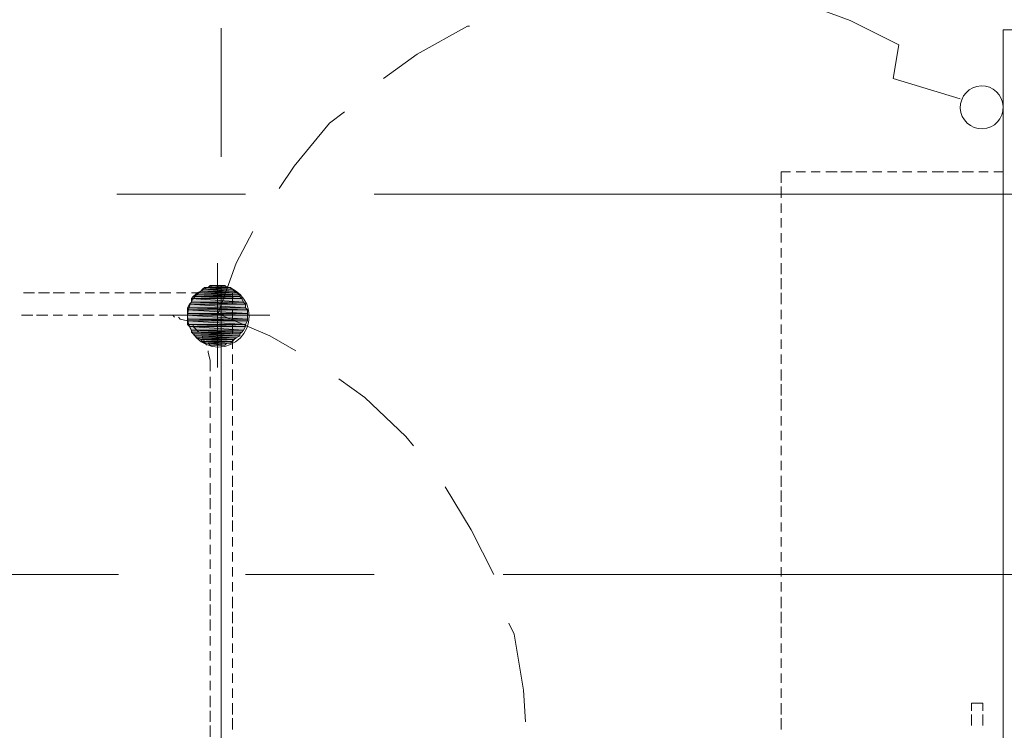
# Model space of a CAD drawing. Header units: millimetres. Extents: x 17 to 403, y 12 to 285.
# Tile 79 of 145: x 256 to 279, y 134 to 150. Entities that reach past the tile are written whole.
import ezdxf

# ---------------------------------------------------------------- set-up
doc = ezdxf.new("R2010")
doc.units = ezdxf.units.MM
doc.layers.add('FILL_FFFFFF', color=7, linetype='Continuous', true_color=0xffffff)
doc.layers.add('LINE_FFFFFF', color=7, linetype='Continuous', true_color=0xffffff)
doc.layers.add('LINE_000000', color=7, linetype='Continuous')

msp = doc.modelspace()

# ---------------------------------------------------------------- hatches: boundary and pattern name
at = {"layer": 'FILL_FFFFFF'}
h = msp.add_hatch(color=7, dxfattribs=at)
h.dxf.hatch_style = 1
h.paths.add_polyline_path([(260.646, 143.849), (261.027, 143.806), (260.604, 143.806), (260.646, 143.849)])
h = msp.add_hatch(color=7, dxfattribs=at)
h.dxf.hatch_style = 1
h.paths.add_polyline_path([(260.731, 143.849), (260.985, 143.849), (260.646, 143.849), (260.731, 143.849)])
h = msp.add_hatch(color=7, dxfattribs=at)
h.dxf.hatch_style = 1
h.paths.add_polyline_path([(260.985, 143.849), (260.646, 143.849), (261.027, 143.806), (260.985, 143.849)])
h = msp.add_hatch(color=7, dxfattribs=at)
h.dxf.hatch_style = 1
h.paths.add_polyline_path([(260.858, 143.849), (260.9, 143.849), (260.731, 143.849), (260.858, 143.849)])
h = msp.add_hatch(color=7, dxfattribs=at)
h.dxf.hatch_style = 1
h.paths.add_polyline_path([(260.9, 143.849), (260.731, 143.849), (260.985, 143.849), (260.9, 143.849)])
h = msp.add_hatch(color=7, dxfattribs=at)
h.dxf.hatch_style = 1
h.paths.add_polyline_path([(260.308, 143.637), (261.324, 143.595), (260.265, 143.595), (260.308, 143.637)])
h = msp.add_hatch(color=7, dxfattribs=at)
h.dxf.hatch_style = 1
h.paths.add_polyline_path([(260.35, 143.679), (261.324, 143.637), (260.308, 143.637), (260.35, 143.679)])
h = msp.add_hatch(color=7, dxfattribs=at)
h.dxf.hatch_style = 1
h.paths.add_polyline_path([(261.324, 143.637), (260.308, 143.637), (261.324, 143.595), (261.324, 143.637)])
h = msp.add_hatch(color=7, dxfattribs=at)
h.dxf.hatch_style = 1
h.paths.add_polyline_path([(260.435, 143.722), (261.239, 143.679), (260.35, 143.679), (260.435, 143.722)])
h = msp.add_hatch(color=7, dxfattribs=at)
h.dxf.hatch_style = 1
h.paths.add_polyline_path([(261.239, 143.679), (260.35, 143.679), (261.324, 143.637), (261.239, 143.679)])
h = msp.add_hatch(color=7, dxfattribs=at)
h.dxf.hatch_style = 1
h.paths.add_polyline_path([(260.477, 143.764), (261.197, 143.722), (260.435, 143.722), (260.477, 143.764)])
h = msp.add_hatch(color=7, dxfattribs=at)
h.dxf.hatch_style = 1
h.paths.add_polyline_path([(261.197, 143.722), (260.435, 143.722), (261.239, 143.679), (261.197, 143.722)])
h = msp.add_hatch(color=7, dxfattribs=at)
h.dxf.hatch_style = 1
h.paths.add_polyline_path([(260.519, 143.806), (261.154, 143.764), (260.477, 143.764), (260.519, 143.806)])
h = msp.add_hatch(color=7, dxfattribs=at)
h.dxf.hatch_style = 1
h.paths.add_polyline_path([(261.154, 143.764), (260.477, 143.764), (261.197, 143.722), (261.154, 143.764)])
h = msp.add_hatch(color=7, dxfattribs=at)
h.dxf.hatch_style = 1
h.paths.add_polyline_path([(260.604, 143.806), (261.112, 143.806), (260.519, 143.806), (260.604, 143.806)])
h = msp.add_hatch(color=7, dxfattribs=at)
h.dxf.hatch_style = 1
h.paths.add_polyline_path([(261.112, 143.806), (260.519, 143.806), (261.154, 143.764), (261.112, 143.806)])
h = msp.add_hatch(color=7, dxfattribs=at)
h.dxf.hatch_style = 1
h.paths.add_polyline_path([(261.027, 143.806), (260.604, 143.806), (261.112, 143.806), (261.027, 143.806)])
h = msp.add_hatch(color=7, dxfattribs=at)
h.dxf.hatch_style = 1
h.paths.add_polyline_path([(260.181, 143.425), (261.451, 143.341), (260.138, 143.341), (260.181, 143.425)])
h = msp.add_hatch(color=7, dxfattribs=at)
h.dxf.hatch_style = 1
h.paths.add_polyline_path([(260.223, 143.468), (261.451, 143.425), (260.181, 143.425), (260.223, 143.468)])
h = msp.add_hatch(color=7, dxfattribs=at)
h.dxf.hatch_style = 1
h.paths.add_polyline_path([(261.451, 143.425), (260.181, 143.425), (261.451, 143.341), (261.451, 143.425)])
h = msp.add_hatch(color=7, dxfattribs=at)
h.dxf.hatch_style = 1
h.paths.add_polyline_path([(260.265, 143.595), (261.366, 143.552), (260.223, 143.552), (260.265, 143.595)])
h = msp.add_hatch(color=7, dxfattribs=at)
h.dxf.hatch_style = 1
h.paths.add_polyline_path([(261.366, 143.552), (260.223, 143.552), (261.408, 143.468), (261.366, 143.552)])
h = msp.add_hatch(color=7, dxfattribs=at)
h.dxf.hatch_style = 1
h.paths.add_polyline_path([(260.223, 143.552), (261.408, 143.468), (260.223, 143.468), (260.223, 143.552)])
h = msp.add_hatch(color=7, dxfattribs=at)
h.dxf.hatch_style = 1
h.paths.add_polyline_path([(261.408, 143.468), (260.223, 143.468), (261.451, 143.425), (261.408, 143.468)])
h = msp.add_hatch(color=7, dxfattribs=at)
h.dxf.hatch_style = 1
h.paths.add_polyline_path([(261.324, 143.595), (260.265, 143.595), (261.366, 143.552), (261.324, 143.595)])
h = msp.add_hatch(color=7, dxfattribs=at)
h.dxf.hatch_style = 1
h.paths.add_polyline_path([(261.451, 143.341), (260.138, 143.341), (261.493, 143.298), (261.451, 143.341)])
h = msp.add_hatch(color=7, dxfattribs=at)
h.dxf.hatch_style = 1
h.paths.add_polyline_path([(260.138, 143.341), (261.493, 143.298), (260.138, 143.298), (260.138, 143.341)])
h = msp.add_hatch(color=7, dxfattribs=at)
h.dxf.hatch_style = 1
h.paths.add_polyline_path([(261.493, 143.298), (260.138, 143.298), (261.493, 143.214), (261.493, 143.298)])
h = msp.add_hatch(color=7, dxfattribs=at)
h.dxf.hatch_style = 1
h.paths.add_polyline_path([(260.138, 143.298), (261.493, 143.214), (260.138, 143.214), (260.138, 143.298)])
h = msp.add_hatch(color=7, dxfattribs=at)
h.dxf.hatch_style = 1
h.paths.add_polyline_path([(261.493, 143.214), (260.138, 143.214), (261.493, 143.171), (261.493, 143.214)])
h = msp.add_hatch(color=7, dxfattribs=at)
h.dxf.hatch_style = 1
h.paths.add_polyline_path([(260.138, 143.214), (261.493, 143.171), (260.138, 143.171), (260.138, 143.214)])
h = msp.add_hatch(color=7, dxfattribs=at)
h.dxf.hatch_style = 1
h.paths.add_polyline_path([(261.493, 143.171), (260.138, 143.171), (261.493, 143.087), (261.493, 143.171)])
h = msp.add_hatch(color=7, dxfattribs=at)
h.dxf.hatch_style = 1
h.paths.add_polyline_path([(260.138, 143.171), (261.493, 143.087), (260.138, 143.087), (260.138, 143.171)])
h = msp.add_hatch(color=7, dxfattribs=at)
h.dxf.hatch_style = 1
h.paths.add_polyline_path([(261.493, 143.087), (260.138, 143.087), (261.493, 143.044), (261.493, 143.087)])
h = msp.add_hatch(color=7, dxfattribs=at)
h.dxf.hatch_style = 1
h.paths.add_polyline_path([(260.138, 143.087), (261.493, 143.044), (260.138, 143.044), (260.138, 143.087)])
h = msp.add_hatch(color=7, dxfattribs=at)
h.dxf.hatch_style = 1
h.paths.add_polyline_path([(261.493, 143.044), (260.138, 143.044), (261.451, 142.96), (261.493, 143.044)])
h = msp.add_hatch(color=7, dxfattribs=at)
h.dxf.hatch_style = 1
h.paths.add_polyline_path([(260.138, 143.044), (261.451, 142.96), (260.138, 142.96), (260.138, 143.044)])
h = msp.add_hatch(color=7, dxfattribs=at)
h.dxf.hatch_style = 1
h.paths.add_polyline_path([(261.451, 142.96), (260.138, 142.96), (261.451, 142.917), (261.451, 142.96)])
h = msp.add_hatch(color=7, dxfattribs=at)
h.dxf.hatch_style = 1
h.paths.add_polyline_path([(260.138, 142.96), (261.451, 142.917), (260.181, 142.917), (260.138, 142.96)])
h = msp.add_hatch(color=7, dxfattribs=at)
h.dxf.hatch_style = 1
h.paths.add_polyline_path([(261.451, 142.917), (260.181, 142.917), (261.408, 142.833), (261.451, 142.917)])
h = msp.add_hatch(color=7, dxfattribs=at)
h.dxf.hatch_style = 1
h.paths.add_polyline_path([(260.181, 142.917), (261.408, 142.833), (260.223, 142.833), (260.181, 142.917)])
h = msp.add_hatch(color=7, dxfattribs=at)
h.dxf.hatch_style = 1
h.paths.add_polyline_path([(261.408, 142.833), (260.223, 142.833), (261.366, 142.79), (261.408, 142.833)])
h = msp.add_hatch(color=7, dxfattribs=at)
h.dxf.hatch_style = 1
h.paths.add_polyline_path([(260.223, 142.833), (261.366, 142.79), (260.223, 142.79), (260.223, 142.833)])
h = msp.add_hatch(color=7, dxfattribs=at)
h.dxf.hatch_style = 1
h.paths.add_polyline_path([(261.366, 142.79), (260.223, 142.79), (261.324, 142.748), (261.366, 142.79)])
h = msp.add_hatch(color=7, dxfattribs=at)
h.dxf.hatch_style = 1
h.paths.add_polyline_path([(260.223, 142.79), (261.324, 142.748), (260.265, 142.748), (260.223, 142.79)])
h = msp.add_hatch(color=7, dxfattribs=at)
h.dxf.hatch_style = 1
h.paths.add_polyline_path([(261.324, 142.748), (260.265, 142.748), (261.324, 142.706), (261.324, 142.748)])
h = msp.add_hatch(color=7, dxfattribs=at)
h.dxf.hatch_style = 1
h.paths.add_polyline_path([(260.265, 142.748), (261.324, 142.706), (260.308, 142.706), (260.265, 142.748)])
h = msp.add_hatch(color=7, dxfattribs=at)
h.dxf.hatch_style = 1
h.paths.add_polyline_path([(261.324, 142.706), (260.308, 142.706), (261.239, 142.663), (261.324, 142.706)])
h = msp.add_hatch(color=7, dxfattribs=at)
h.dxf.hatch_style = 1
h.paths.add_polyline_path([(260.308, 142.706), (261.239, 142.663), (260.35, 142.663), (260.308, 142.706)])
h = msp.add_hatch(color=7, dxfattribs=at)
h.dxf.hatch_style = 1
h.paths.add_polyline_path([(261.239, 142.663), (260.35, 142.663), (261.197, 142.621), (261.239, 142.663)])
h = msp.add_hatch(color=7, dxfattribs=at)
h.dxf.hatch_style = 1
h.paths.add_polyline_path([(260.35, 142.663), (261.197, 142.621), (260.435, 142.621), (260.35, 142.663)])
h = msp.add_hatch(color=7, dxfattribs=at)
h.dxf.hatch_style = 1
h.paths.add_polyline_path([(261.197, 142.621), (260.435, 142.621), (261.154, 142.579), (261.197, 142.621)])
h = msp.add_hatch(color=7, dxfattribs=at)
h.dxf.hatch_style = 1
h.paths.add_polyline_path([(260.435, 142.621), (261.154, 142.579), (260.477, 142.579), (260.435, 142.621)])
h = msp.add_hatch(color=7, dxfattribs=at)
h.dxf.hatch_style = 1
h.paths.add_polyline_path([(261.154, 142.579), (260.477, 142.579), (261.112, 142.536), (261.154, 142.579)])
h = msp.add_hatch(color=7, dxfattribs=at)
h.dxf.hatch_style = 1
h.paths.add_polyline_path([(260.477, 142.579), (261.112, 142.536), (260.519, 142.536), (260.477, 142.579)])
h = msp.add_hatch(color=7, dxfattribs=at)
h.dxf.hatch_style = 1
h.paths.add_polyline_path([(261.112, 142.536), (260.519, 142.536), (261.027, 142.536), (261.112, 142.536)])
h = msp.add_hatch(color=7, dxfattribs=at)
h.dxf.hatch_style = 1
h.paths.add_polyline_path([(260.519, 142.536), (261.027, 142.536), (260.604, 142.536), (260.519, 142.536)])
h = msp.add_hatch(color=7, dxfattribs=at)
h.dxf.hatch_style = 1
h.paths.add_polyline_path([(261.027, 142.536), (260.604, 142.536), (260.985, 142.494), (261.027, 142.536)])
h = msp.add_hatch(color=7, dxfattribs=at)
h.dxf.hatch_style = 1
h.paths.add_polyline_path([(260.604, 142.536), (260.985, 142.494), (260.646, 142.494), (260.604, 142.536)])
h = msp.add_hatch(color=7, dxfattribs=at)
h.dxf.hatch_style = 1
h.paths.add_polyline_path([(260.646, 142.494), (260.731, 142.494), (260.9, 142.494), (260.646, 142.494)])
h = msp.add_hatch(color=7, dxfattribs=at)
h.dxf.hatch_style = 1
h.paths.add_polyline_path([(260.646, 142.494), (260.985, 142.494), (260.9, 142.494), (260.646, 142.494)])
h = msp.add_hatch(color=7, dxfattribs=at)
h.dxf.hatch_style = 1
h.paths.add_polyline_path([(260.731, 142.494), (260.9, 142.494), (260.858, 142.494), (260.731, 142.494)])

# ---------------------------------------------------------------- linework, layer by layer
at = {"layer": 'LINE_000000', "lineweight": 0}
for p, q in [((260.9, 149.691), (260.9, 146.77)), ((278.638, 113.242), (278.638, 149.648)), ((278.638, 149.648), (279.866, 149.648)), ((273.939, 146.431), (274.151, 146.431)), ((274.278, 146.431), (274.489, 146.431)), ((274.616, 146.431), (274.87, 146.431)), ((274.955, 146.431), (275.209, 146.431)), ((275.294, 146.431), (275.548, 146.431)), ((275.675, 146.431), (275.886, 146.431)), ((276.013, 146.431), (276.225, 146.431)), ((276.352, 146.431), (276.564, 146.431)), ((276.691, 146.431), (276.902, 146.431)), ((277.029, 146.431), (277.283, 146.431)), ((277.368, 146.431), (277.622, 146.431)), ((277.707, 146.431), (277.961, 146.431)), ((278.088, 146.431), (278.299, 146.431)), ((273.6, 145.838), (273.6, 146.092)), ((278.638, 146.092), (278.638, 145.838)), ((261.451, 145.923), (258.53, 145.923)), ((281.898, 145.923), (264.372, 145.923)), ((273.6, 145.5), (273.6, 145.711)), ((278.638, 145.711), (278.638, 145.5)), ((273.6, 145.161), (273.6, 145.373)), ((278.638, 145.373), (278.638, 145.161)), ((273.6, 144.822), (273.6, 145.034)), ((278.638, 145.034), (278.638, 144.822)), ((273.6, 144.484), (273.6, 144.695)), ((278.638, 144.695), (278.638, 144.484)), ((260.816, 144.357), (260.816, 141.986)), ((273.6, 144.103), (273.6, 144.357)), ((278.638, 144.357), (278.638, 144.103)), ((260.9, 143.849), (260.9, 126.323)), ((273.6, 143.764), (273.6, 144.018)), ((278.638, 144.018), (278.638, 143.764)), ((256.667, 143.679), (256.413, 143.679)), ((257.006, 143.679), (256.752, 143.679)), ((257.344, 143.679), (257.09, 143.679)), ((257.683, 143.679), (257.471, 143.679)), ((258.022, 143.679), (257.81, 143.679)), ((258.36, 143.679), (258.149, 143.679)), ((258.699, 143.679), (258.487, 143.679)), ((259.08, 143.679), (258.826, 143.679)), ((259.419, 143.679), (259.165, 143.679)), ((259.757, 143.679), (259.503, 143.679)), ((260.096, 143.679), (259.884, 143.679)), ((260.435, 143.679), (260.223, 143.679)), ((260.773, 143.679), (260.562, 143.679)), ((261.154, 143.679), (260.9, 143.679)), ((261.154, 143.425), (261.154, 143.679)), ((273.6, 143.425), (273.6, 143.679)), ((278.638, 143.679), (278.638, 143.425)), ((256.625, 143.171), (256.371, 143.171)), ((256.963, 143.171), (256.709, 143.171)), ((257.302, 143.171), (257.09, 143.171)), ((257.641, 143.171), (257.429, 143.171)), ((257.979, 143.171), (257.768, 143.171)), ((258.318, 143.171), (258.106, 143.171)), ((258.699, 143.171), (258.445, 143.171)), ((259.038, 143.171), (258.784, 143.171)), ((259.376, 143.171), (259.122, 143.171)), ((259.63, 143.171), (261.959, 143.171)), ((259.63, 143.171), (262.001, 143.171)), ((261.154, 143.087), (261.154, 143.298)), ((273.6, 143.087), (273.6, 143.298)), ((278.638, 143.298), (278.638, 143.087)), ((261.154, 142.748), (261.154, 142.96)), ((273.6, 142.748), (273.6, 142.96)), ((278.638, 142.96), (278.638, 142.748)), ((261.154, 142.409), (261.154, 142.621)), ((273.6, 142.409), (273.6, 142.621)), ((278.638, 142.621), (278.638, 142.409)), ((261.154, 142.071), (261.154, 142.282)), ((273.6, 142.071), (273.6, 142.282)), ((278.638, 142.282), (278.638, 142.071)), ((261.154, 141.69), (261.154, 141.944)), ((273.6, 141.69), (273.6, 141.944)), ((278.638, 141.944), (278.638, 141.69)), ((260.646, 141.52), (260.646, 141.774)), ((261.154, 141.351), (261.154, 141.605)), ((273.6, 141.351), (273.6, 141.605)), ((278.638, 141.605), (278.638, 141.351)), ((260.646, 141.182), (260.646, 141.436)), ((261.154, 141.012), (261.154, 141.266)), ((273.6, 141.012), (273.6, 141.266)), ((278.638, 141.266), (278.638, 141.012)), ((260.646, 140.843), (260.646, 141.097)), ((260.646, 140.504), (260.646, 140.716)), ((261.154, 140.674), (261.154, 140.885)), ((273.6, 140.674), (273.6, 140.885)), ((278.638, 140.885), (278.638, 140.674)), ((261.154, 140.335), (261.154, 140.547)), ((273.6, 140.335), (273.6, 140.547)), ((278.638, 140.547), (278.638, 140.335)), ((260.646, 140.166), (260.646, 140.377)), ((260.646, 139.827), (260.646, 140.039)), ((261.154, 139.996), (261.154, 140.208)), ((273.6, 139.996), (273.6, 140.208)), ((278.638, 140.208), (278.638, 139.996)), ((261.154, 139.658), (261.154, 139.869)), ((273.6, 139.658), (273.6, 139.869)), ((278.638, 139.869), (278.638, 139.658)), ((260.646, 139.488), (260.646, 139.7)), ((261.154, 139.277), (261.154, 139.531)), ((273.6, 139.277), (273.6, 139.531)), ((278.638, 139.531), (278.638, 139.277)), ((260.646, 139.107), (260.646, 139.361)), ((261.154, 138.938), (261.154, 139.192)), ((273.6, 138.938), (273.6, 139.192)), ((278.638, 139.192), (278.638, 138.938)), ((260.646, 138.769), (260.646, 139.023)), ((261.154, 138.599), (261.154, 138.853)), ((273.6, 138.599), (273.6, 138.853)), ((278.638, 138.853), (278.638, 138.599)), ((260.646, 138.43), (260.646, 138.684)), ((261.154, 138.261), (261.154, 138.515)), ((260.646, 138.091), (260.646, 138.303)), ((273.6, 138.261), (273.6, 138.472)), ((278.638, 138.472), (278.638, 138.261)), ((261.154, 137.922), (261.154, 138.134)), ((273.6, 137.922), (273.6, 138.134)), ((278.638, 138.134), (278.638, 137.922)), ((260.646, 137.753), (260.646, 137.964)), ((260.646, 137.414), (260.646, 137.626)), ((261.154, 137.583), (261.154, 137.795)), ((273.6, 137.583), (273.6, 137.795)), ((278.638, 137.795), (278.638, 137.583)), ((261.154, 137.245), (261.154, 137.456)), ((273.6, 137.245), (273.6, 137.456)), ((278.638, 137.456), (278.638, 137.245)), ((258.572, 137.287), (241.046, 137.287)), ((260.646, 137.075), (260.646, 137.287)), ((264.372, 137.287), (261.451, 137.287)), ((284.819, 137.287), (267.293, 137.287)), ((260.646, 136.694), (260.646, 136.948)), ((261.154, 136.906), (261.154, 137.118)), ((273.6, 136.906), (273.6, 137.118)), ((278.638, 137.118), (278.638, 136.906)), ((261.154, 136.525), (261.154, 136.779)), ((273.6, 136.525), (273.6, 136.779)), ((278.638, 136.779), (278.638, 136.525)), ((260.646, 136.356), (260.646, 136.61)), ((260.646, 136.017), (260.646, 136.271)), ((261.154, 136.186), (261.154, 136.44)), ((273.6, 136.186), (273.6, 136.44)), ((278.638, 136.44), (278.638, 136.186)), ((261.154, 135.848), (261.154, 136.102)), ((273.6, 135.848), (273.6, 136.102)), ((278.638, 136.102), (278.638, 135.848)), ((260.646, 135.678), (260.646, 135.89)), ((261.154, 135.509), (261.154, 135.721)), ((273.6, 135.509), (273.6, 135.721)), ((278.638, 135.721), (278.638, 135.509)), ((260.646, 135.34), (260.646, 135.551)), ((261.154, 135.17), (261.154, 135.382)), ((273.6, 135.17), (273.6, 135.382)), ((278.638, 135.382), (278.638, 135.17)), ((260.646, 135.001), (260.646, 135.213)), ((261.154, 134.832), (261.154, 135.043)), ((273.6, 134.832), (273.6, 135.043)), ((278.638, 135.043), (278.638, 134.832)), ((260.646, 134.662), (260.646, 134.874)), ((261.154, 134.493), (261.154, 134.705)), ((273.6, 134.493), (273.6, 134.705)), ((278.638, 134.705), (278.638, 134.493)), ((260.646, 134.281), (260.646, 134.535)), ((261.154, 134.112), (261.154, 134.366)), ((273.6, 134.112), (273.6, 134.366)), ((278.638, 134.366), (278.638, 134.112)), ((260.646, 133.943), (260.646, 134.197)), ((261.154, 133.773), (261.154, 134.027)), ((273.6, 133.773), (273.6, 134.027)), ((277.918, 133.858), (277.918, 134.112)), ((278.172, 134.112), (278.172, 133.858)), ((278.638, 134.027), (278.638, 133.773)), ((260.646, 133.604), (260.646, 133.858))]:
    msp.add_line(p, q, dxfattribs=at)
for points in [[(276.267, 149.31), (275.167, 149.86), (274.362, 150.156)], [(266.531, 149.733), (266.488, 149.733), (265.345, 149.098), (264.583, 148.548)], [(277.664, 148.082), (276.14, 148.548), (276.267, 149.31)], [(263.694, 147.786), (263.356, 147.532), (262.551, 146.558), (262.213, 146.05)], [(273.6, 146.177), (273.6, 146.431), (273.812, 146.431)], [(278.426, 146.431), (278.638, 146.431), (278.638, 146.177)], [(261.62, 145.076), (261.239, 144.357), (260.816, 143.171)], [(259.842, 143.129), (259.8, 143.171), (259.63, 143.171), (259.503, 143.171)], [(262.594, 142.367), (262.001, 142.706), (260.816, 143.214)], [(260.138, 143.002), (260.138, 143.044), (259.969, 143.087), (259.927, 143.129)], [(260.392, 142.79), (260.265, 142.917), (260.265, 142.96)], [(260.562, 142.494), (260.477, 142.663), (260.477, 142.706)], [(260.646, 141.901), (260.646, 142.155), (260.604, 142.325), (260.604, 142.367)], [(265.261, 140.208), (265.091, 140.42), (264.16, 141.309), (263.567, 141.732)], [(267.081, 137.287), (266.573, 138.303), (265.98, 139.277)], [(267.801, 133.943), (267.758, 134.662), (267.547, 135.932), (267.42, 136.186)], [(277.918, 134.197), (277.918, 134.366), (278.172, 134.366), (278.172, 134.197)]]:
    msp.add_lwpolyline(points, dxfattribs=at)
for points in [[(278.134, 148.378), (278.037, 148.365), (277.946, 148.333), (277.865, 148.286), (277.795, 148.224), (277.738, 148.15), (277.696, 148.065), (277.671, 147.973), (277.665, 147.875), (277.678, 147.777), (277.709, 147.687), (277.757, 147.606), (277.819, 147.536), (277.893, 147.479), (277.977, 147.437), (278.07, 147.411), (278.168, 147.405), (278.266, 147.418), (278.356, 147.45), (278.437, 147.497), (278.507, 147.559), (278.564, 147.633), (278.606, 147.718), (278.631, 147.81), (278.638, 147.908), (278.624, 148.006), (278.593, 148.096), (278.545, 148.177), (278.483, 148.247), (278.409, 148.304), (278.325, 148.346), (278.233, 148.372), (278.134, 148.378)], [(261.535, 143.15), (261.521, 143.291), (261.48, 143.422), (261.416, 143.541), (261.331, 143.644), (261.227, 143.729), (261.109, 143.794), (260.978, 143.834), (260.837, 143.849), (260.696, 143.834), (260.565, 143.794), (260.446, 143.729), (260.343, 143.644), (260.258, 143.541), (260.193, 143.422), (260.153, 143.291), (260.138, 143.15), (260.153, 143.009), (260.193, 142.878), (260.258, 142.76), (260.343, 142.656), (260.446, 142.571), (260.565, 142.507), (260.696, 142.466), (260.837, 142.452), (260.978, 142.466), (261.109, 142.507), (261.227, 142.571), (261.331, 142.656), (261.416, 142.76), (261.48, 142.878), (261.521, 143.009), (261.535, 143.15)]]:
    msp.add_lwpolyline(points, close=True, dxfattribs=at)
at = {"layer": 'LINE_FFFFFF', "lineweight": 0}
for points in [[(260.646, 143.849), (261.027, 143.806), (260.604, 143.806), (260.646, 143.849)], [(260.731, 143.849), (260.985, 143.849), (260.646, 143.849), (260.731, 143.849)], [(260.985, 143.849), (260.646, 143.849), (261.027, 143.806), (260.985, 143.849)], [(260.858, 143.849), (260.9, 143.849), (260.731, 143.849), (260.858, 143.849)], [(260.9, 143.849), (260.731, 143.849), (260.985, 143.849), (260.9, 143.849)], [(260.308, 143.637), (261.324, 143.595), (260.265, 143.595), (260.308, 143.637)], [(260.35, 143.679), (261.324, 143.637), (260.308, 143.637), (260.35, 143.679)], [(261.324, 143.637), (260.308, 143.637), (261.324, 143.595), (261.324, 143.637)], [(260.435, 143.722), (261.239, 143.679), (260.35, 143.679), (260.435, 143.722)], [(261.239, 143.679), (260.35, 143.679), (261.324, 143.637), (261.239, 143.679)], [(260.477, 143.764), (261.197, 143.722), (260.435, 143.722), (260.477, 143.764)], [(261.197, 143.722), (260.435, 143.722), (261.239, 143.679), (261.197, 143.722)], [(260.519, 143.806), (261.154, 143.764), (260.477, 143.764), (260.519, 143.806)], [(261.154, 143.764), (260.477, 143.764), (261.197, 143.722), (261.154, 143.764)], [(260.604, 143.806), (261.112, 143.806), (260.519, 143.806), (260.604, 143.806)], [(261.112, 143.806), (260.519, 143.806), (261.154, 143.764), (261.112, 143.806)], [(261.027, 143.806), (260.604, 143.806), (261.112, 143.806), (261.027, 143.806)], [(260.181, 143.425), (261.451, 143.341), (260.138, 143.341), (260.181, 143.425)], [(260.223, 143.468), (261.451, 143.425), (260.181, 143.425), (260.223, 143.468)], [(261.451, 143.425), (260.181, 143.425), (261.451, 143.341), (261.451, 143.425)], [(260.265, 143.595), (261.366, 143.552), (260.223, 143.552), (260.265, 143.595)], [(261.366, 143.552), (260.223, 143.552), (261.408, 143.468), (261.366, 143.552)], [(260.223, 143.552), (261.408, 143.468), (260.223, 143.468), (260.223, 143.552)], [(261.408, 143.468), (260.223, 143.468), (261.451, 143.425), (261.408, 143.468)], [(261.324, 143.595), (260.265, 143.595), (261.366, 143.552), (261.324, 143.595)], [(261.451, 143.341), (260.138, 143.341), (261.493, 143.298), (261.451, 143.341)], [(260.138, 143.341), (261.493, 143.298), (260.138, 143.298), (260.138, 143.341)], [(261.493, 143.298), (260.138, 143.298), (261.493, 143.214), (261.493, 143.298)], [(260.138, 143.298), (261.493, 143.214), (260.138, 143.214), (260.138, 143.298)], [(261.493, 143.214), (260.138, 143.214), (261.493, 143.171), (261.493, 143.214)], [(260.138, 143.214), (261.493, 143.171), (260.138, 143.171), (260.138, 143.214)], [(261.493, 143.171), (260.138, 143.171), (261.493, 143.087), (261.493, 143.171)], [(260.138, 143.171), (261.493, 143.087), (260.138, 143.087), (260.138, 143.171)], [(261.493, 143.087), (260.138, 143.087), (261.493, 143.044), (261.493, 143.087)], [(260.138, 143.087), (261.493, 143.044), (260.138, 143.044), (260.138, 143.087)], [(261.493, 143.044), (260.138, 143.044), (261.451, 142.96), (261.493, 143.044)], [(260.138, 143.044), (261.451, 142.96), (260.138, 142.96), (260.138, 143.044)], [(261.451, 142.96), (260.138, 142.96), (261.451, 142.917), (261.451, 142.96)], [(260.138, 142.96), (261.451, 142.917), (260.181, 142.917), (260.138, 142.96)], [(261.451, 142.917), (260.181, 142.917), (261.408, 142.833), (261.451, 142.917)], [(260.181, 142.917), (261.408, 142.833), (260.223, 142.833), (260.181, 142.917)], [(261.408, 142.833), (260.223, 142.833), (261.366, 142.79), (261.408, 142.833)], [(260.223, 142.833), (261.366, 142.79), (260.223, 142.79), (260.223, 142.833)], [(261.366, 142.79), (260.223, 142.79), (261.324, 142.748), (261.366, 142.79)], [(260.223, 142.79), (261.324, 142.748), (260.265, 142.748), (260.223, 142.79)], [(261.324, 142.748), (260.265, 142.748), (261.324, 142.706), (261.324, 142.748)], [(260.265, 142.748), (261.324, 142.706), (260.308, 142.706), (260.265, 142.748)], [(261.324, 142.706), (260.308, 142.706), (261.239, 142.663), (261.324, 142.706)], [(260.308, 142.706), (261.239, 142.663), (260.35, 142.663), (260.308, 142.706)], [(261.239, 142.663), (260.35, 142.663), (261.197, 142.621), (261.239, 142.663)], [(260.35, 142.663), (261.197, 142.621), (260.435, 142.621), (260.35, 142.663)], [(261.197, 142.621), (260.435, 142.621), (261.154, 142.579), (261.197, 142.621)], [(260.435, 142.621), (261.154, 142.579), (260.477, 142.579), (260.435, 142.621)], [(261.154, 142.579), (260.477, 142.579), (261.112, 142.536), (261.154, 142.579)], [(260.477, 142.579), (261.112, 142.536), (260.519, 142.536), (260.477, 142.579)], [(261.112, 142.536), (260.519, 142.536), (261.027, 142.536), (261.112, 142.536)], [(260.519, 142.536), (261.027, 142.536), (260.604, 142.536), (260.519, 142.536)], [(261.027, 142.536), (260.604, 142.536), (260.985, 142.494), (261.027, 142.536)], [(260.604, 142.536), (260.985, 142.494), (260.646, 142.494), (260.604, 142.536)], [(260.646, 142.494), (260.731, 142.494), (260.9, 142.494), (260.646, 142.494)], [(260.646, 142.494), (260.985, 142.494), (260.9, 142.494), (260.646, 142.494)], [(260.731, 142.494), (260.9, 142.494), (260.858, 142.494), (260.731, 142.494)]]:
    msp.add_lwpolyline(points, close=True, dxfattribs=at)

doc.saveas('drawing.dxf')
